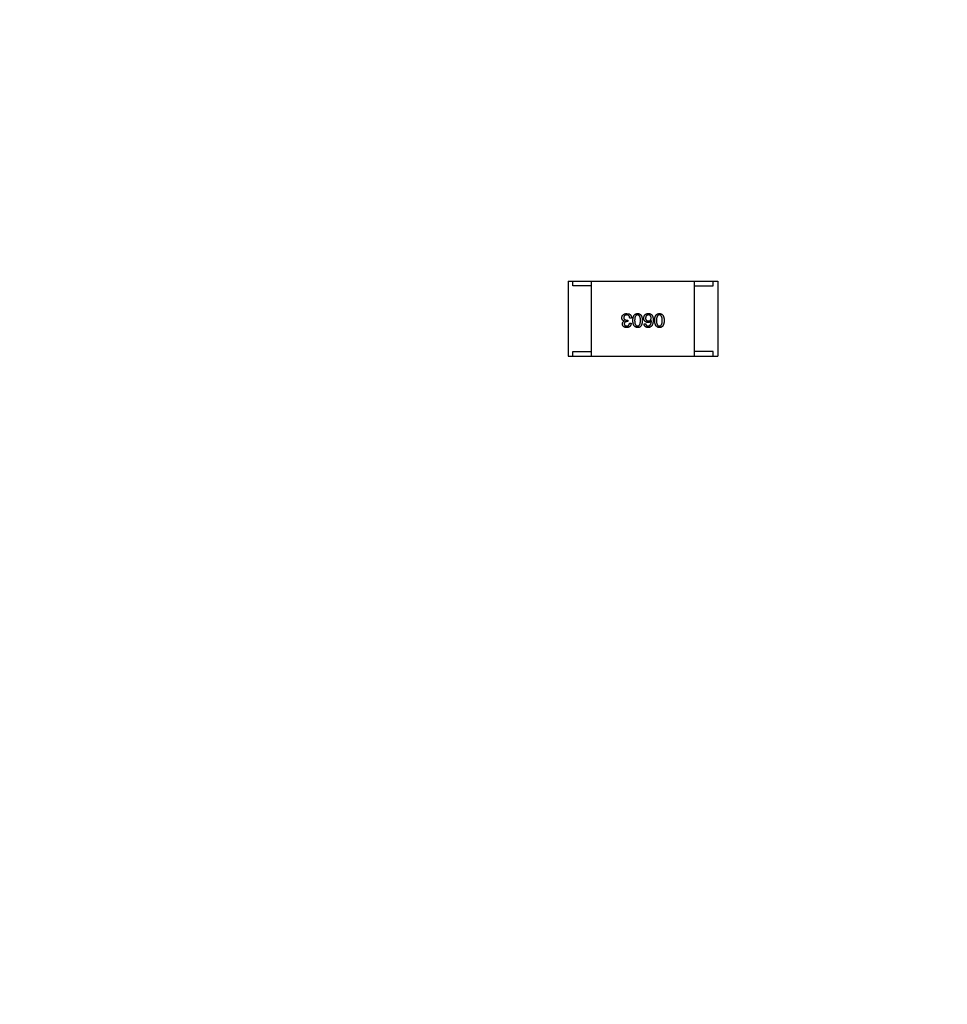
# Model space of a CAD drawing. Header units: inches. Extents: x -100 to 126, y -58 to 58.
# Tile 94 of 118: x 67 to 77, y 14 to 24. Entities that reach past the tile are written whole.
import ezdxf

# ---------------------------------------------------------------- set-up
doc = ezdxf.new("R2010")
doc.units = ezdxf.units.IN
doc.header["$LTSCALE"] = 1.21
doc.header["$MEASUREMENT"] = 0
doc.header["$PDMODE"] = 3
doc.header["$PDSIZE"] = 0.3125
doc.layers.get('0').update_dxf_attribs({"linetype": 'CONTINUOUS'})
doc.layers.get('Defpoints').update_dxf_attribs({"linetype": 'CONTINUOUS'})
doc.styles.get("Standard").update_dxf_attribs({"font": 'txt', "width": 0.8})
doc.dimstyles.get("Standard").update_dxf_attribs({"dimtxt": 0.15625, "dimasz": 0.1875, "dimexe": 0.125, "dimexo": 0.0625, "dimgap": 0.09, "dimtad": 0, "dimtih": 1, "dimtoh": 1, "dimzin": 4, "dimdsep": 46, "dimtxsty": 'STANDARD', "dimblk": '_FILLED', "dimblk1": '_FILLED', "dimblk2": '_FILLED', "dimcen": 0.09, "dimazin": 1, "dimtp": 0.01, "dimtm": 0.01, "dimtfac": 1, "dimtofl": 0, "dimtmove": 0, "dimatfit": 3, "dimldrblk": '_FILLED', "dimfxl": 1, "dimtolj": 1, "dimtzin": 4, "dimarcsym": 0})

# ---------------------------------------------------------------- blocks, each defined once
blk = doc.blocks.new('_FILLED')
at = {"color": 0, "linetype": 'ByBlock'}
blk.add_solid([(0, 0), (-1, 0.1667), (-1, -0.1667)], dxfattribs=at)
blk = doc.blocks.new('*D16')
at = {"color": 0, "lineweight": -2}
for p, q in [((76.836, 41.711), (39.619, 41.711)), ((39.744, 40.211), (39.744, -4.883)), ((39.744, -56.289), (39.744, -11.196)), ((61.686, -57.789), (39.619, -57.789))]:
    blk.add_line(p, q, dxfattribs=at)
at = {"layer": 'Defpoints', "color": 0}
for p in [(76.899, 41.711), (39.744, -57.789), (61.749, -57.789)]:
    blk.add_point(p, dxfattribs=at)
at = {"color": 0, "lineweight": -2, "xscale": 1.5, "yscale": 1.5, "zscale": 1.5}
for p, rotation in [((39.744, 41.711), 90), ((39.744, -57.789), 270)]:
    blk.add_blockref('_FILLED', p, dxfattribs=dict(at, rotation=rotation))
at = {"color": 0, "insert": (39.744, -8.039), "char_height": 2, "attachment_point": 5, "rotation": 90}
blk.add_mtext('\\A1;99.50', dxfattribs=at)

msp = doc.modelspace()

# ---------------------------------------------------------------- linework, layer by layer
at = {"color": 7, "linetype": 'Continuous'}
for p, q in [((72.849, 21.611), (72.849, 20.811)), ((72.849, 21.611), (74.449, 21.611)), ((72.899, 21.561), (72.899, 21.611)), ((73.099, 20.811), (73.099, 21.611)), ((74.199, 20.811), (74.199, 21.611)), ((74.399, 21.561), (74.399, 21.611)), ((74.449, 21.611), (74.449, 20.811)), ((73.099, 21.561), (72.899, 21.561)), ((74.199, 21.561), (74.399, 21.561)), ((73.475, 21.265), (73.502, 21.261)), ((73.447, 21.185), (73.447, 21.186)), ((73.485, 21.179), (73.475, 21.179)), ((73.476, 21.195), (73.485, 21.195)), ((73.485, 21.195), (73.485, 21.179)), ((73.503, 21.164), (73.521, 21.164)), ((73.525, 21.218), (73.506, 21.218)), ((73.659, 21.155), (73.677, 21.155)), ((73.738, 21.187), (73.737, 21.188)), ((72.899, 20.811), (72.899, 20.861)), ((72.899, 20.861), (73.099, 20.861)), ((74.399, 20.861), (74.199, 20.861)), ((74.399, 20.811), (74.399, 20.861)), ((72.849, 20.811), (74.449, 20.811))]:
    msp.add_line(p, q, dxfattribs=at)
for points, knots in [([(73.422, 21.22), (73.422, 21.221), (73.422, 21.225), (73.423, 21.23), (73.425, 21.235), (73.426, 21.239), (73.428, 21.243), (73.431, 21.247), (73.433, 21.25), (73.437, 21.253), (73.44, 21.256), (73.444, 21.258), (73.448, 21.26), (73.453, 21.262), (73.458, 21.263), (73.464, 21.265), (73.469, 21.265), (73.473, 21.265), (73.475, 21.265)], [0, 0, 0, 0, 0.068236, 0.132937, 0.194125, 0.253174, 0.310181, 0.365986, 0.421096, 0.476216, 0.532352, 0.590232, 0.649824, 0.71274, 0.778406, 0.848058, 0.921922, 1, 1, 1, 1]), ([(73.475, 21.251), (73.473, 21.251), (73.471, 21.25), (73.467, 21.25), (73.464, 21.249), (73.461, 21.248), (73.458, 21.247), (73.456, 21.246), (73.454, 21.244), (73.451, 21.243), (73.449, 21.241), (73.448, 21.239), (73.446, 21.236), (73.445, 21.234), (73.444, 21.231), (73.443, 21.228), (73.443, 21.225), (73.443, 21.223), (73.443, 21.222)], [0, 0, 0, 0, 0.076694, 0.149502, 0.218019, 0.283183, 0.345589, 0.405199, 0.462852, 0.519478, 0.575313, 0.630559, 0.687006, 0.744638, 0.804006, 0.866059, 0.931486, 1, 1, 1, 1]), ([(73.506, 21.218), (73.506, 21.219), (73.506, 21.222), (73.505, 21.226), (73.504, 21.229), (73.504, 21.232), (73.502, 21.235), (73.501, 21.238), (73.499, 21.24), (73.498, 21.243), (73.495, 21.244), (73.493, 21.246), (73.491, 21.248), (73.488, 21.249), (73.485, 21.25), (73.482, 21.25), (73.478, 21.251), (73.476, 21.251), (73.475, 21.251)], [0, 0, 0, 0, 0.07723, 0.149593, 0.217944, 0.282232, 0.34411, 0.402297, 0.458791, 0.513966, 0.568538, 0.623291, 0.679957, 0.737243, 0.798142, 0.86118, 0.928728, 1, 1, 1, 1]), ([(73.502, 21.261), (73.503, 21.26), (73.505, 21.259), (73.507, 21.258), (73.51, 21.256), (73.512, 21.254), (73.514, 21.252), (73.516, 21.25), (73.517, 21.248), (73.519, 21.245), (73.52, 21.242), (73.521, 21.239), (73.522, 21.236), (73.523, 21.233), (73.524, 21.229), (73.524, 21.226), (73.524, 21.222), (73.525, 21.219), (73.525, 21.218)], [0, 0, 0, 0, 0.056906, 0.113264, 0.168825, 0.223843, 0.279195, 0.335267, 0.392098, 0.450414, 0.51054, 0.572219, 0.636652, 0.703156, 0.773102, 0.845505, 0.921063, 1, 1, 1, 1]), ([(73.539, 21.192), (73.54, 21.195), (73.54, 21.2), (73.541, 21.209), (73.542, 21.216), (73.543, 21.224), (73.545, 21.23), (73.547, 21.236), (73.55, 21.242), (73.553, 21.247), (73.556, 21.251), (73.56, 21.255), (73.564, 21.258), (73.569, 21.261), (73.574, 21.263), (73.579, 21.264), (73.584, 21.265), (73.588, 21.265), (73.59, 21.265)], [0, 0, 0, 0, 0.08769, 0.170218, 0.24749, 0.319818, 0.387758, 0.451391, 0.511445, 0.568185, 0.622681, 0.67526, 0.726746, 0.778428, 0.830764, 0.884397, 0.940866, 1, 1, 1, 1]), ([(73.59, 21.251), (73.589, 21.251), (73.587, 21.251), (73.583, 21.25), (73.58, 21.248), (73.577, 21.247), (73.574, 21.245), (73.571, 21.242), (73.569, 21.239), (73.567, 21.236), (73.565, 21.232), (73.563, 21.227), (73.562, 21.222), (73.561, 21.217), (73.56, 21.211), (73.56, 21.205), (73.559, 21.199), (73.559, 21.194), (73.559, 21.192)], [0, 0, 0, 0, 0.050879, 0.099377, 0.146973, 0.193618, 0.240619, 0.289461, 0.34047, 0.395283, 0.453059, 0.515633, 0.582666, 0.655287, 0.732971, 0.815933, 0.905166, 1, 1, 1, 1]), ([(73.59, 21.265), (73.592, 21.265), (73.596, 21.265), (73.602, 21.264), (73.607, 21.263), (73.612, 21.261), (73.616, 21.258), (73.621, 21.255), (73.624, 21.251), (73.628, 21.247), (73.631, 21.242), (73.633, 21.236), (73.636, 21.23), (73.637, 21.224), (73.639, 21.216), (73.64, 21.209), (73.641, 21.2), (73.641, 21.195), (73.641, 21.192)], [0, 0, 0, 0, 0.059135, 0.115606, 0.169241, 0.221578, 0.273261, 0.324749, 0.377329, 0.431642, 0.488541, 0.548597, 0.612232, 0.680174, 0.752504, 0.829777, 0.912307, 1, 1, 1, 1]), ([(73.621, 21.192), (73.621, 21.194), (73.621, 21.199), (73.62, 21.205), (73.62, 21.212), (73.619, 21.217), (73.618, 21.223), (73.616, 21.228), (73.615, 21.232), (73.613, 21.236), (73.611, 21.239), (73.609, 21.242), (73.606, 21.245), (73.604, 21.247), (73.601, 21.249), (73.597, 21.25), (73.594, 21.251), (73.592, 21.251), (73.59, 21.251)], [0, 0, 0, 0, 0.096457, 0.187288, 0.27178, 0.350132, 0.423455, 0.491343, 0.554037, 0.612253, 0.666313, 0.717038, 0.764921, 0.811214, 0.856775, 0.902988, 0.950234, 1, 1, 1, 1]), ([(73.656, 21.216), (73.656, 21.218), (73.656, 21.222), (73.657, 21.227), (73.658, 21.231), (73.66, 21.236), (73.662, 21.241), (73.664, 21.245), (73.667, 21.249), (73.67, 21.252), (73.671, 21.253)], [0, 0, 0, 0, 0.12904, 0.253809, 0.377066, 0.499122, 0.621469, 0.744665, 0.870607, 1, 1, 1, 1]), ([(73.671, 21.253), (73.672, 21.254), (73.674, 21.256), (73.677, 21.259), (73.681, 21.261), (73.685, 21.263), (73.69, 21.264), (73.696, 21.265), (73.702, 21.266), (73.706, 21.266), (73.708, 21.265)], [0, 0, 0, 0, 0.105033, 0.21147, 0.321511, 0.438526, 0.563605, 0.698055, 0.843218, 1, 1, 1, 1]), ([(73.704, 21.251), (73.703, 21.251), (73.701, 21.25), (73.698, 21.25), (73.695, 21.249), (73.692, 21.248), (73.69, 21.247), (73.688, 21.245), (73.686, 21.244), (73.684, 21.242), (73.682, 21.239), (73.68, 21.237), (73.679, 21.234), (73.678, 21.231), (73.677, 21.228), (73.677, 21.225), (73.676, 21.221), (73.676, 21.218), (73.676, 21.217)], [0, 0, 0, 0, 0.066682, 0.130303, 0.190802, 0.248749, 0.30534, 0.361219, 0.415721, 0.471765, 0.528279, 0.586428, 0.64659, 0.710143, 0.776461, 0.846692, 0.921137, 1, 1, 1, 1]), ([(73.736, 21.218), (73.735, 21.219), (73.735, 21.222), (73.735, 21.225), (73.734, 21.229), (73.733, 21.232), (73.732, 21.235), (73.73, 21.238), (73.729, 21.24), (73.727, 21.242), (73.725, 21.244), (73.723, 21.246), (73.72, 21.247), (73.717, 21.248), (73.714, 21.249), (73.711, 21.25), (73.708, 21.251), (73.706, 21.251), (73.704, 21.251)], [0, 0, 0, 0, 0.076467, 0.148148, 0.216496, 0.280559, 0.342274, 0.401168, 0.458322, 0.514073, 0.569257, 0.62465, 0.68124, 0.739113, 0.799947, 0.862804, 0.929597, 1, 1, 1, 1]), ([(73.708, 21.265), (73.71, 21.265), (73.714, 21.265), (73.72, 21.264), (73.725, 21.262), (73.73, 21.26), (73.735, 21.258), (73.739, 21.254), (73.743, 21.25), (73.745, 21.247), (73.746, 21.246)], [0, 0, 0, 0, 0.137449, 0.267856, 0.393219, 0.514735, 0.63397, 0.753734, 0.874967, 1, 1, 1, 1]), ([(73.773, 21.192), (73.773, 21.195), (73.773, 21.2), (73.774, 21.209), (73.775, 21.216), (73.776, 21.224), (73.778, 21.23), (73.78, 21.236), (73.783, 21.242), (73.786, 21.247), (73.789, 21.251), (73.793, 21.255), (73.797, 21.258), (73.802, 21.261), (73.807, 21.263), (73.812, 21.264), (73.818, 21.265), (73.821, 21.265), (73.823, 21.265)], [0, 0, 0, 0, 0.08769, 0.170218, 0.24749, 0.319818, 0.387758, 0.451391, 0.511445, 0.568185, 0.622681, 0.67526, 0.726746, 0.778428, 0.830764, 0.884397, 0.940866, 1, 1, 1, 1]), ([(73.823, 21.251), (73.822, 21.251), (73.82, 21.251), (73.816, 21.25), (73.813, 21.248), (73.81, 21.247), (73.807, 21.245), (73.804, 21.242), (73.802, 21.239), (73.8, 21.236), (73.798, 21.232), (73.797, 21.227), (73.795, 21.222), (73.794, 21.217), (73.793, 21.211), (73.793, 21.205), (73.792, 21.199), (73.792, 21.194), (73.792, 21.192)], [0, 0, 0, 0, 0.050879, 0.099377, 0.146973, 0.193618, 0.240619, 0.289461, 0.34047, 0.395283, 0.453059, 0.515633, 0.582666, 0.655287, 0.732971, 0.815933, 0.905166, 1, 1, 1, 1]), ([(73.823, 21.265), (73.825, 21.265), (73.829, 21.265), (73.835, 21.264), (73.84, 21.263), (73.845, 21.261), (73.85, 21.258), (73.854, 21.255), (73.858, 21.251), (73.861, 21.247), (73.864, 21.242), (73.866, 21.236), (73.869, 21.23), (73.871, 21.224), (73.872, 21.216), (73.873, 21.209), (73.874, 21.2), (73.874, 21.195), (73.874, 21.192)], [0, 0, 0, 0, 0.059135, 0.115606, 0.169241, 0.221578, 0.273261, 0.324749, 0.377329, 0.431642, 0.488541, 0.548597, 0.612232, 0.680174, 0.752504, 0.829777, 0.912307, 1, 1, 1, 1]), ([(73.854, 21.192), (73.854, 21.194), (73.854, 21.199), (73.853, 21.205), (73.853, 21.212), (73.852, 21.217), (73.851, 21.223), (73.85, 21.228), (73.848, 21.232), (73.846, 21.236), (73.844, 21.239), (73.842, 21.242), (73.84, 21.245), (73.837, 21.247), (73.834, 21.249), (73.831, 21.25), (73.827, 21.251), (73.825, 21.251), (73.823, 21.251)], [0, 0, 0, 0, 0.096457, 0.187288, 0.27178, 0.350132, 0.423455, 0.491343, 0.554037, 0.612253, 0.666313, 0.717038, 0.764921, 0.811214, 0.856775, 0.902988, 0.950234, 1, 1, 1, 1]), ([(73.447, 21.186), (73.446, 21.186), (73.444, 21.187), (73.441, 21.188), (73.438, 21.189), (73.436, 21.191), (73.434, 21.192), (73.432, 21.194), (73.43, 21.196), (73.428, 21.198), (73.427, 21.2), (73.426, 21.203), (73.424, 21.205), (73.424, 21.208), (73.423, 21.21), (73.422, 21.213), (73.422, 21.216), (73.422, 21.219), (73.422, 21.22)], [0, 0, 0, 0, 0.069445, 0.136039, 0.200011, 0.261745, 0.322328, 0.381403, 0.438864, 0.496655, 0.554398, 0.612391, 0.672266, 0.733005, 0.79604, 0.861293, 0.928785, 1, 1, 1, 1]), ([(73.429, 21.154), (73.429, 21.156), (73.429, 21.159), (73.43, 21.164), (73.431, 21.169), (73.433, 21.173), (73.436, 21.177), (73.439, 21.18), (73.442, 21.183), (73.445, 21.184), (73.447, 21.185)], [0, 0, 0, 0, 0.143686, 0.277942, 0.40333, 0.521785, 0.638573, 0.755208, 0.874773, 1, 1, 1, 1]), ([(73.474, 21.115), (73.472, 21.116), (73.469, 21.116), (73.464, 21.116), (73.459, 21.117), (73.455, 21.118), (73.451, 21.12), (73.447, 21.122), (73.444, 21.124), (73.441, 21.126), (73.438, 21.128), (73.436, 21.131), (73.434, 21.134), (73.432, 21.138), (73.431, 21.141), (73.43, 21.145), (73.429, 21.15), (73.429, 21.153), (73.429, 21.154)], [0, 0, 0, 0, 0.077845, 0.151584, 0.221397, 0.287366, 0.350104, 0.410398, 0.467998, 0.524388, 0.579979, 0.635152, 0.690917, 0.747936, 0.806661, 0.867861, 0.932479, 1, 1, 1, 1]), ([(73.443, 21.222), (73.443, 21.221), (73.443, 21.219), (73.443, 21.216), (73.444, 21.213), (73.445, 21.21), (73.446, 21.208), (73.447, 21.206), (73.449, 21.204), (73.451, 21.202), (73.453, 21.2), (73.456, 21.199), (73.459, 21.198), (73.462, 21.197), (73.465, 21.196), (73.468, 21.195), (73.472, 21.195), (73.475, 21.195), (73.476, 21.195)], [0, 0, 0, 0, 0.066518, 0.129194, 0.188613, 0.245254, 0.300032, 0.353805, 0.407079, 0.461108, 0.516272, 0.574141, 0.634837, 0.699275, 0.767504, 0.840272, 0.917505, 1, 1, 1, 1]), ([(73.475, 21.179), (73.474, 21.179), (73.472, 21.179), (73.469, 21.179), (73.466, 21.178), (73.464, 21.178), (73.461, 21.177), (73.459, 21.176), (73.457, 21.175), (73.455, 21.173), (73.453, 21.172), (73.452, 21.17), (73.451, 21.168), (73.449, 21.166), (73.449, 21.163), (73.448, 21.161), (73.448, 21.158), (73.448, 21.157), (73.448, 21.156)], [0, 0, 0, 0, 0.079415, 0.154091, 0.22508, 0.29186, 0.355026, 0.415127, 0.472418, 0.528511, 0.583551, 0.638361, 0.693547, 0.750023, 0.807857, 0.868401, 0.932259, 1, 1, 1, 1]), ([(73.448, 21.156), (73.448, 21.155), (73.448, 21.153), (73.448, 21.15), (73.449, 21.148), (73.45, 21.146), (73.451, 21.144), (73.452, 21.142), (73.453, 21.14), (73.455, 21.139), (73.457, 21.137), (73.459, 21.136), (73.461, 21.135), (73.463, 21.134), (73.466, 21.134), (73.469, 21.133), (73.472, 21.133), (73.474, 21.133), (73.475, 21.133)], [0, 0, 0, 0, 0.067655, 0.132224, 0.194132, 0.253145, 0.309858, 0.366002, 0.421361, 0.47702, 0.532632, 0.590536, 0.65067, 0.713258, 0.779588, 0.848803, 0.921949, 1, 1, 1, 1]), ([(73.521, 21.164), (73.521, 21.162), (73.521, 21.158), (73.52, 21.153), (73.519, 21.148), (73.518, 21.143), (73.516, 21.139), (73.514, 21.135), (73.512, 21.131), (73.509, 21.128), (73.506, 21.125), (73.502, 21.123), (73.498, 21.12), (73.494, 21.119), (73.49, 21.117), (73.485, 21.116), (73.479, 21.116), (73.476, 21.116), (73.474, 21.115)], [0, 0, 0, 0, 0.074804, 0.144899, 0.211458, 0.274554, 0.334363, 0.392059, 0.448123, 0.503024, 0.558154, 0.613471, 0.670844, 0.729926, 0.792003, 0.857405, 0.926768, 1, 1, 1, 1]), ([(73.475, 21.133), (73.476, 21.133), (73.478, 21.133), (73.481, 21.133), (73.484, 21.134), (73.487, 21.135), (73.489, 21.136), (73.492, 21.137), (73.494, 21.139), (73.496, 21.14), (73.497, 21.143), (73.499, 21.145), (73.5, 21.147), (73.501, 21.15), (73.502, 21.153), (73.503, 21.157), (73.503, 21.16), (73.503, 21.163), (73.503, 21.164)], [0, 0, 0, 0, 0.069877, 0.136363, 0.198671, 0.257968, 0.315462, 0.370709, 0.425568, 0.479847, 0.535753, 0.592303, 0.651386, 0.713311, 0.778642, 0.84836, 0.921866, 1, 1, 1, 1]), ([(73.59, 21.115), (73.588, 21.116), (73.585, 21.116), (73.579, 21.117), (73.574, 21.119), (73.569, 21.121), (73.564, 21.124), (73.56, 21.127), (73.557, 21.131), (73.553, 21.135), (73.55, 21.14), (73.548, 21.146), (73.545, 21.152), (73.543, 21.159), (73.542, 21.166), (73.541, 21.174), (73.54, 21.183), (73.54, 21.189), (73.539, 21.192)], [0, 0, 0, 0, 0.057415, 0.112361, 0.16496, 0.216437, 0.267441, 0.318839, 0.371478, 0.426325, 0.483626, 0.544235, 0.608673, 0.677374, 0.750405, 0.828394, 0.911525, 1, 1, 1, 1]), ([(73.559, 21.192), (73.559, 21.189), (73.559, 21.185), (73.56, 21.178), (73.56, 21.172), (73.561, 21.166), (73.562, 21.161), (73.563, 21.156), (73.565, 21.151), (73.567, 21.148), (73.569, 21.144), (73.571, 21.141), (73.574, 21.138), (73.577, 21.136), (73.58, 21.135), (73.583, 21.134), (73.587, 21.133), (73.589, 21.133), (73.59, 21.133)], [0, 0, 0, 0, 0.095719, 0.185854, 0.269738, 0.347952, 0.420315, 0.487894, 0.550245, 0.608186, 0.662454, 0.713283, 0.761375, 0.808209, 0.854301, 0.901312, 0.949396, 1, 1, 1, 1]), ([(73.59, 21.133), (73.592, 21.133), (73.594, 21.133), (73.597, 21.134), (73.601, 21.135), (73.604, 21.136), (73.606, 21.138), (73.609, 21.141), (73.611, 21.144), (73.613, 21.148), (73.615, 21.151), (73.616, 21.156), (73.618, 21.161), (73.619, 21.166), (73.62, 21.172), (73.62, 21.178), (73.621, 21.185), (73.621, 21.189), (73.621, 21.192)], [0, 0, 0, 0, 0.049764, 0.097007, 0.143217, 0.188577, 0.235116, 0.282997, 0.333719, 0.387776, 0.445989, 0.508679, 0.576563, 0.649481, 0.728235, 0.812722, 0.903548, 1, 1, 1, 1]), ([(73.641, 21.192), (73.641, 21.189), (73.641, 21.183), (73.64, 21.174), (73.639, 21.166), (73.637, 21.159), (73.636, 21.152), (73.633, 21.146), (73.631, 21.14), (73.628, 21.135), (73.624, 21.13), (73.621, 21.127), (73.616, 21.123), (73.612, 21.12), (73.607, 21.118), (73.602, 21.117), (73.596, 21.116), (73.592, 21.116), (73.59, 21.115)], [0, 0, 0, 0, 0.088823, 0.172287, 0.250296, 0.323438, 0.392244, 0.456221, 0.516635, 0.573871, 0.628, 0.680335, 0.731489, 0.782557, 0.834044, 0.886738, 0.942089, 1, 1, 1, 1]), ([(73.703, 21.17), (73.701, 21.17), (73.697, 21.17), (73.692, 21.171), (73.687, 21.172), (73.683, 21.174), (73.679, 21.175), (73.675, 21.178), (73.672, 21.18), (73.669, 21.183), (73.666, 21.186), (73.663, 21.189), (73.661, 21.193), (73.659, 21.197), (73.658, 21.201), (73.657, 21.206), (73.656, 21.211), (73.656, 21.215), (73.656, 21.216)], [0, 0, 0, 0, 0.074228, 0.144548, 0.211288, 0.274576, 0.335162, 0.393915, 0.450599, 0.506657, 0.562409, 0.618617, 0.676096, 0.735061, 0.79654, 0.860906, 0.928473, 1, 1, 1, 1]), ([(73.703, 21.115), (73.701, 21.116), (73.698, 21.116), (73.694, 21.117), (73.689, 21.118), (73.685, 21.119), (73.682, 21.12), (73.678, 21.122), (73.675, 21.124), (73.672, 21.126), (73.67, 21.129), (73.667, 21.132), (73.665, 21.135), (73.664, 21.139), (73.662, 21.142), (73.661, 21.146), (73.66, 21.15), (73.66, 21.153), (73.659, 21.155)], [0, 0, 0, 0, 0.073784, 0.144317, 0.211047, 0.274818, 0.336501, 0.395724, 0.453465, 0.510016, 0.566585, 0.622844, 0.680328, 0.739335, 0.800408, 0.863904, 0.93053, 1, 1, 1, 1]), ([(73.676, 21.217), (73.676, 21.216), (73.676, 21.214), (73.676, 21.21), (73.677, 21.207), (73.678, 21.204), (73.679, 21.201), (73.681, 21.199), (73.682, 21.196), (73.684, 21.194), (73.686, 21.192), (73.688, 21.191), (73.69, 21.189), (73.693, 21.188), (73.696, 21.187), (73.699, 21.187), (73.702, 21.186), (73.704, 21.186), (73.705, 21.186)], [0, 0, 0, 0, 0.076288, 0.14871, 0.216387, 0.281386, 0.342528, 0.402111, 0.4591, 0.514852, 0.569974, 0.625644, 0.682226, 0.740156, 0.800362, 0.863471, 0.930116, 1, 1, 1, 1]), ([(73.677, 21.155), (73.678, 21.153), (73.678, 21.15), (73.68, 21.145), (73.683, 21.141), (73.686, 21.138), (73.689, 21.136), (73.693, 21.134), (73.698, 21.133), (73.701, 21.133), (73.703, 21.133)], [0, 0, 0, 0, 0.1439, 0.274233, 0.394478, 0.509388, 0.621911, 0.738504, 0.863414, 1, 1, 1, 1]), ([(73.757, 21.195), (73.757, 21.192), (73.757, 21.186), (73.756, 21.177), (73.755, 21.169), (73.753, 21.161), (73.751, 21.154), (73.749, 21.147), (73.746, 21.141), (73.743, 21.136), (73.739, 21.131), (73.735, 21.127), (73.731, 21.124), (73.726, 21.121), (73.721, 21.119), (73.715, 21.117), (73.709, 21.116), (73.705, 21.116), (73.703, 21.115)], [0, 0, 0, 0, 0.087517, 0.169686, 0.246944, 0.319347, 0.387088, 0.450961, 0.511075, 0.567974, 0.622351, 0.675039, 0.726853, 0.778688, 0.83093, 0.884738, 0.941043, 1, 1, 1, 1]), ([(73.737, 21.188), (73.736, 21.186), (73.735, 21.183), (73.731, 21.18), (73.728, 21.177), (73.724, 21.174), (73.719, 21.172), (73.714, 21.171), (73.709, 21.17), (73.705, 21.17), (73.703, 21.17)], [0, 0, 0, 0, 0.122276, 0.239997, 0.35611, 0.473903, 0.59404, 0.720428, 0.855383, 1, 1, 1, 1]), ([(73.703, 21.133), (73.704, 21.133), (73.707, 21.133), (73.71, 21.134), (73.714, 21.135), (73.717, 21.137), (73.72, 21.139), (73.723, 21.141), (73.725, 21.144), (73.728, 21.147), (73.73, 21.151), (73.732, 21.155), (73.733, 21.159), (73.735, 21.164), (73.736, 21.169), (73.737, 21.175), (73.738, 21.181), (73.738, 21.185), (73.738, 21.187)], [0, 0, 0, 0, 0.054741, 0.107075, 0.158339, 0.208382, 0.258772, 0.310045, 0.362765, 0.417822, 0.475982, 0.537466, 0.602901, 0.673037, 0.747247, 0.826291, 0.910782, 1, 1, 1, 1]), ([(73.705, 21.186), (73.706, 21.186), (73.709, 21.186), (73.712, 21.187), (73.715, 21.187), (73.718, 21.188), (73.721, 21.189), (73.723, 21.191), (73.725, 21.192), (73.727, 21.194), (73.729, 21.196), (73.731, 21.199), (73.732, 21.201), (73.733, 21.204), (73.734, 21.207), (73.735, 21.211), (73.735, 21.214), (73.735, 21.217), (73.736, 21.218)], [0, 0, 0, 0, 0.070453, 0.136523, 0.199866, 0.260392, 0.318446, 0.374657, 0.430182, 0.485556, 0.541071, 0.598396, 0.657208, 0.718642, 0.783247, 0.851631, 0.923928, 1, 1, 1, 1]), ([(73.746, 21.246), (73.747, 21.244), (73.749, 21.241), (73.751, 21.236), (73.753, 21.23), (73.754, 21.224), (73.756, 21.217), (73.756, 21.21), (73.757, 21.203), (73.757, 21.198), (73.757, 21.195)], [0, 0, 0, 0, 0.101889, 0.209155, 0.322694, 0.442863, 0.569758, 0.70479, 0.848502, 1, 1, 1, 1]), ([(73.823, 21.115), (73.822, 21.116), (73.818, 21.116), (73.812, 21.117), (73.807, 21.119), (73.802, 21.121), (73.798, 21.124), (73.794, 21.127), (73.79, 21.131), (73.786, 21.135), (73.783, 21.14), (73.781, 21.146), (73.779, 21.152), (73.777, 21.159), (73.775, 21.166), (73.774, 21.174), (73.773, 21.183), (73.773, 21.189), (73.773, 21.192)], [0, 0, 0, 0, 0.057415, 0.112361, 0.16496, 0.216437, 0.267441, 0.318839, 0.371478, 0.426325, 0.483626, 0.544235, 0.608673, 0.677374, 0.750405, 0.828394, 0.911525, 1, 1, 1, 1]), ([(73.792, 21.192), (73.792, 21.189), (73.792, 21.185), (73.793, 21.178), (73.793, 21.172), (73.794, 21.166), (73.795, 21.161), (73.797, 21.156), (73.798, 21.151), (73.8, 21.148), (73.802, 21.144), (73.804, 21.141), (73.807, 21.138), (73.81, 21.136), (73.813, 21.135), (73.816, 21.134), (73.82, 21.133), (73.822, 21.133), (73.823, 21.133)], [0, 0, 0, 0, 0.095719, 0.185854, 0.269738, 0.347952, 0.420315, 0.487894, 0.550245, 0.608186, 0.662454, 0.713283, 0.761375, 0.808209, 0.854301, 0.901312, 0.949396, 1, 1, 1, 1]), ([(73.823, 21.133), (73.825, 21.133), (73.827, 21.133), (73.831, 21.134), (73.834, 21.135), (73.837, 21.136), (73.84, 21.138), (73.842, 21.141), (73.844, 21.144), (73.846, 21.148), (73.848, 21.151), (73.85, 21.156), (73.851, 21.161), (73.852, 21.166), (73.853, 21.172), (73.853, 21.178), (73.854, 21.185), (73.854, 21.189), (73.854, 21.192)], [0, 0, 0, 0, 0.049764, 0.097007, 0.143217, 0.188577, 0.235116, 0.282997, 0.333719, 0.387776, 0.445989, 0.508679, 0.576563, 0.649481, 0.728235, 0.812722, 0.903548, 1, 1, 1, 1]), ([(73.874, 21.192), (73.874, 21.189), (73.874, 21.183), (73.873, 21.174), (73.872, 21.166), (73.871, 21.159), (73.869, 21.152), (73.866, 21.146), (73.864, 21.14), (73.861, 21.135), (73.858, 21.13), (73.854, 21.127), (73.85, 21.123), (73.845, 21.12), (73.84, 21.118), (73.835, 21.117), (73.829, 21.116), (73.825, 21.116), (73.823, 21.115)], [0, 0, 0, 0, 0.088823, 0.172287, 0.250296, 0.323438, 0.392244, 0.456221, 0.516635, 0.573871, 0.628, 0.680335, 0.731489, 0.782557, 0.834044, 0.886738, 0.942089, 1, 1, 1, 1])]:
    msp.add_open_spline(points, degree=3, knots=knots, dxfattribs=at)

# ---------------------------------------------------------------- dimensions: what is measured, and where the dimension line sits
at = {"color": 1}
dim = msp.add_linear_dim(base=(39.744, -57.789), p1=(76.899, 41.711), p2=(61.749, -57.789), angle=90, dimstyle='STANDARD', override={"dimtxt": 2, "dimasz": 1.5, "dimtih": 0, "dimtoh": 0, "dimzin": 0, "dimcen": 0.198, "dimadec": 0, "dimazin": 0, "dimtp": 0, "dimtm": 0, "dimtdec": 4, "dimtzin": 0}, dxfattribs=at)
dim.commit()
dim.dimension.update_dxf_attribs({"geometry": '*D16', "text_midpoint": (39.744, -8.039)})

doc.saveas('drawing.dxf')
